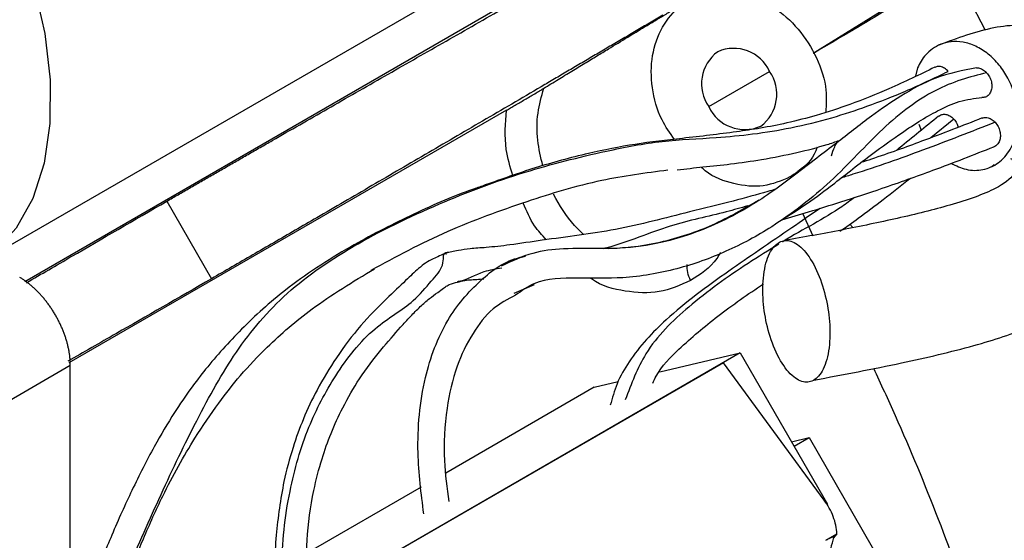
# Model space of a CAD drawing. Header units: millimetres. Extents: x 25 to 1092, y 25 to 838.
# Tile 14 of 17: x 992 to 1025, y 681 to 698. Entities that reach past the tile are written whole.
import ezdxf

# ---------------------------------------------------------------- set-up
doc = ezdxf.new("R2010")
doc.units = ezdxf.units.MM
doc.header["$LTSCALE"] = 4

msp = doc.modelspace()

# ---------------------------------------------------------------- linework, layer by layer
for p, q in [((991.343, 690.077), (1016.86, 704.808)), ((992.614, 689.304), (1013.417, 701.325)), ((1019.02, 696.951), (1025.589, 701.015)), ((1024.792, 697.707), (1023.731, 699.76)), ((1015.521, 695.162), (1017.558, 696.338)), ((1022.517, 696.461), (1022.445, 696.173)), ((1008.743, 695.036), (994.082, 686.58)), ((1022.562, 694.572), (1022.634, 694.366)), ((1023.73, 694.74), (1022.955, 694.115)), ((1024.994, 693.149), (1025.079, 693.22)), ((1018.508, 692.996), (1018.663, 693.121)), ((997.37, 691.993), (998.867, 689.399)), ((1019.013, 690.821), (1018.666, 691.577)), ((1011.312, 690.889), (1011.02, 691.185)), ((1020.351, 691.109), (1020.244, 691.223)), ((1006.717, 690.239), (1006.753, 690.234)), ((1009.007, 688.921), (1009.679, 689.201)), ((1016.575, 686.916), (994.339, 674.079)), ((1013.882, 686.282), (1016.575, 686.916)), ((1016.575, 686.916), (1019.497, 681.855)), ((989.386, 683.762), (994.137, 686.505)), ((994.137, 503.199), (994.137, 686.505)), ((1016.009, 686.589), (994.683, 674.278)), ((1019.389, 681.989), (1016.009, 686.589)), ((1011.678, 685.764), (1012.49, 685.955)), ((1011.678, 685.764), (1006.711, 682.896)), ((1018.291, 683.944), (1018.883, 684.081)), ((1018.379, 683.791), (1018.883, 684.081)), ((1018.883, 684.081), (1024.483, 674.382)), ((1005.892, 682.424), (1002.06, 680.211)), ((1019.438, 680.644), (1019.815, 680.862)), ((1019.815, 680.862), (1019.688, 680.719))]:
    msp.add_line(p, q)
at = {"flags": 128}
msp.add_lwpolyline([(987.55, 708.142), (988.727, 706.919), (989.822, 705.547), (990.808, 704.057), (991.665, 702.482), (992.373, 700.859), (992.916, 699.222), (993.282, 697.608), (993.463, 696.054), (993.455, 694.594), (993.258, 693.261), (992.877, 692.085), (992.319, 691.091), (991.598, 690.303), (991.324, 690.088)], dxfattribs=at)
for centre, start, end in [((1016.607, 695.927), 126.3512, 215.1851), ((1016.352, 695.78), 24.8163, 113.6431), ((1016.472, 695.572), 306.3512, 35.1851), ((1016.727, 695.719), 204.8163, 293.6431)]:
    msp.add_arc(centre, 1.328, start, end)
for points, knots in [([(997.37, 691.993), (997.495, 692.066), (997.747, 692.212), (998.13, 692.432), (998.515, 692.654), (998.904, 692.878), (999.297, 693.104), (999.693, 693.332), (1000.092, 693.561), (1000.495, 693.793), (1001.371, 694.296), (1002.745, 695.084), (1004.649, 696.172), (1006.593, 697.281), (1008.171, 698.18), (1009.363, 698.857), (1010.157, 699.308), (1010.954, 699.76), (1011.755, 700.214), (1012.291, 700.518), (1012.56, 700.67)], [0, 0, 0, 0, 0.028152, 0.056283, 0.084397, 0.1125, 0.140599, 0.168697, 0.196801, 0.224917, 0.25305, 0.378832, 0.504713, 0.629303, 0.753937, 0.803153, 0.852337, 0.90152, 0.950731, 1, 1, 1, 1]), ([(1023.731, 699.76), (1023.429, 699.575), (1022.814, 699.197), (1021.515, 698.415), (1020.203, 697.633), (1019.361, 697.138), (1019.027, 696.941)], [0, 0, 0, 0, 0.262117, 0.532699, 0.814776, 1, 1, 1, 1]), ([(1015.342, 698.86), (1015.47, 698.909), (1015.889, 699.073), (1016.722, 698.964), (1017.697, 698.544), (1018.552, 697.787), (1019.166, 696.809), (1019.491, 695.822), (1019.455, 695.227), (1019.441, 694.989)], [0, 0, 0, 0, 0.071449, 0.235262, 0.399074, 0.562886, 0.726699, 0.890511, 1, 1, 1, 1]), ([(1009.994, 695.773), (1010.155, 695.871), (1010.466, 696.061), (1010.924, 696.34), (1011.357, 696.604), (1011.766, 696.852), (1012.242, 697.142), (1012.767, 697.461), (1013.286, 697.775), (1013.688, 698.018), (1013.958, 698.18), (1014.163, 698.303), (1014.306, 698.389), (1014.431, 698.463), (1014.539, 698.527), (1014.636, 698.584), (1014.722, 698.635), (1014.771, 698.663), (1014.794, 698.676)], [0, 0, 0, 0, 0.111034, 0.215307, 0.312833, 0.403627, 0.487708, 0.626149, 0.741125, 0.808563, 0.864596, 0.893841, 0.919521, 0.93958, 0.957217, 0.97279, 0.986818, 1, 1, 1, 1]), ([(1014.368, 694.062), (1014.219, 694.273), (1013.85, 694.797), (1013.584, 695.797), (1013.583, 696.888), (1013.926, 697.854), (1014.412, 698.424), (1014.757, 698.642), (1014.839, 698.694)], [0, 0, 0, 0, 0.135348, 0.335806, 0.536265, 0.736723, 0.937181, 1, 1, 1, 1]), ([(1013.977, 698.215), (1013.829, 698.129), (1013.534, 697.955), (1013.092, 697.695), (1012.65, 697.435), (1012.211, 697.177), (1011.772, 696.919), (1011.334, 696.662), (1010.897, 696.406), (1010.461, 696.15), (1009.512, 695.593), (1008.059, 694.743), (1006.127, 693.614), (1004.232, 692.51), (1002.752, 691.649), (1001.665, 691.018), (1000.949, 690.603), (1000.244, 690.195), (999.549, 689.793), (999.094, 689.531), (998.867, 689.399)], [0, 0, 0, 0, 0.02737, 0.054721, 0.082057, 0.109383, 0.136705, 0.164028, 0.191357, 0.218696, 0.246051, 0.37062, 0.495237, 0.621112, 0.746987, 0.79759, 0.84816, 0.898731, 0.949333, 1, 1, 1, 1]), ([(1026.825, 697.646), (1026.79, 697.664), (1026.274, 697.922), (1025.022, 697.889), (1023.842, 697.447), (1023.231, 697.218)], [0, 0, 0, 0, 0.03358, 0.499279, 1, 1, 1, 1]), ([(1025.708, 693.907), (1025.772, 694.052), (1025.828, 694.228), (1025.89, 694.66), (1025.895, 694.916), (1025.803, 695.49), (1025.704, 695.809), (1025.458, 696.266), (1025.36, 696.414), (1025.137, 696.688), (1025.012, 696.812), (1024.746, 697.025), (1024.605, 697.113), (1024.32, 697.246), (1024.177, 697.291), (1023.76, 697.364), (1023.505, 697.329), (1023.086, 697.163), (1022.921, 697.035), (1022.669, 696.756), (1022.58, 696.605), (1022.517, 696.461)], [0, 0, 0, 0, 0.125, 0.125, 0.25, 0.25, 0.375, 0.375, 0.4375, 0.4375, 0.5, 0.5, 0.5625, 0.5625, 0.625, 0.625, 0.75, 0.75, 0.875, 0.875, 1, 1, 1, 1]), ([(1023.543, 696.34), (1023.502, 696.378), (1023.42, 696.454), (1023.279, 696.504), (1023.164, 696.51), (1023.109, 696.479), (1023.092, 696.469)], [0, 0, 0, 0, 0.290608, 0.581216, 0.871824, 1, 1, 1, 1]), ([(994.771, 674.936), (994.773, 675.152), (994.78, 676.051), (995.226, 677.602), (996.093, 679.771), (997.138, 682.121), (998.317, 684.605), (999.579, 686.901), (1001.174, 688.865), (1003.504, 690.509), (1006.349, 691.888), (1009.206, 692.973), (1011.769, 693.619), (1013.912, 694.038), (1015.606, 694.1), (1017.068, 694.238), (1018.384, 694.458), (1019.652, 694.775), (1020.917, 695.191), (1022.22, 695.708), (1023.075, 696.116), (1023.543, 696.34)], [0, 0, 0, 0, 0.013879, 0.057861, 0.100602, 0.166079, 0.23648, 0.312102, 0.390754, 0.470582, 0.550185, 0.621011, 0.683265, 0.724522, 0.763387, 0.790943, 0.822664, 0.861517, 0.899171, 0.944819, 1, 1, 1, 1]), ([(1023.089, 696.476), (1022.588, 696.231), (1021.699, 695.797), (1020.368, 695.263), (1019.222, 694.883), (1018.215, 694.622), (1017.307, 694.439), (1016.174, 694.273), (1014.71, 694.103), (1013.049, 693.918), (1011.395, 693.587), (1009.696, 693.129), (1008.586, 692.732), (1008.036, 692.536)], [0, 0, 0, 0, 0.149747, 0.265355, 0.354832, 0.425038, 0.481627, 0.529273, 0.627196, 0.712522, 0.798924, 0.90046, 1, 1, 1, 1]), ([(1024.826, 696.295), (1024.26, 696.147), (1023.148, 695.857), (1021.359, 694.52), (1019.716, 692.675), (1017.872, 691.225), (1016.139, 690.288), (1014.467, 689.683), (1012.735, 689.385), (1011.173, 689.428), (1009.85, 689.418), (1009.249, 688.99), (1009.05, 688.849)], [0, 0, 0, 0, 0.149524, 0.293737, 0.432543, 0.560657, 0.649378, 0.735729, 0.82373, 0.896482, 0.965735, 1, 1, 1, 1]), ([(1024.487, 696.458), (1024.03, 696.372), (1023.217, 696.22), (1022.004, 695.568), (1021.088, 694.938), (1020.381, 694.389), (1019.779, 693.922), (1019.117, 693.421), (1018.186, 692.696), (1016.905, 691.768), (1015.281, 690.975), (1013.751, 690.536), (1012.69, 690.406), (1012.061, 690.407), (1011.905, 690.408)], [0, 0, 0, 0, 0.135019, 0.239772, 0.330047, 0.386165, 0.43899, 0.498421, 0.56442, 0.686582, 0.820712, 0.894065, 0.973719, 1, 1, 1, 1]), ([(1024.493, 696.454), (1024.501, 696.455), (1024.553, 696.465), (1024.659, 696.426), (1024.762, 696.361), (1024.813, 696.308), (1024.826, 696.295)], [0, 0, 0, 0, 0.077261, 0.476132, 0.875003, 1, 1, 1, 1]), ([(1024.826, 696.295), (1024.861, 696.25), (1024.932, 696.16), (1024.993, 695.991), (1025.01, 695.822), (1024.979, 695.667), (1024.904, 695.546), (1024.797, 695.469), (1024.709, 695.464), (1024.667, 695.461)], [0, 0, 0, 0, 0.144199, 0.288398, 0.432597, 0.576796, 0.720994, 0.865193, 1, 1, 1, 1]), ([(1008.743, 695.036), (1008.766, 695.049), (1008.811, 695.075), (1008.883, 695.117), (1008.958, 695.16), (1009.06, 695.22), (1009.193, 695.298), (1009.412, 695.426), (1009.64, 695.561), (1009.831, 695.674), (1009.917, 695.726), (1009.962, 695.753), (1009.983, 695.766), (1009.994, 695.773)], [0, 0, 0, 0, 0.061823, 0.123775, 0.186083, 0.248968, 0.374401, 0.499136, 0.748961, 0.874684, 0.937349, 0.965621, 1, 1, 1, 1]), ([(1009.962, 693.176), (1009.895, 693.463), (1009.757, 694.057), (1009.764, 694.956), (1009.918, 695.5), (1009.994, 695.773)], [0, 0, 0, 0, 0.319313, 0.659606, 1, 1, 1, 1]), ([(1017.768, 691.248), (1018.085, 691.445), (1018.717, 691.838), (1019.517, 692.425), (1020.209, 692.971), (1020.986, 693.578), (1022.046, 694.341), (1023.032, 694.966), (1023.947, 695.38), (1024.418, 695.432), (1024.668, 695.459)], [0, 0, 0, 0, 0.109107, 0.217318, 0.294686, 0.383049, 0.530373, 0.736604, 0.860645, 1, 1, 1, 1]), ([(1008.954, 692.85), (1008.868, 693.143), (1008.652, 693.88), (1008.709, 694.602), (1008.743, 695.036)], [0, 0, 0, 0, 0.398503, 1, 1, 1, 1]), ([(1023.222, 694.835), (1023.244, 694.853), (1023.301, 694.898), (1023.422, 694.91), (1023.562, 694.874), (1023.666, 694.805), (1023.718, 694.752), (1023.73, 694.74)], [0, 0, 0, 0, 0.160978, 0.414201, 0.667424, 0.920646, 1, 1, 1, 1]), ([(1025.112, 694.634), (1024.315, 694.322), (1022.831, 693.742), (1021.068, 693.114), (1020.085, 692.811), (1019.951, 692.769)], [0, 0, 0, 0, 0.500467, 0.932028, 1, 1, 1, 1]), ([(1024.68, 694.779), (1024.016, 694.519), (1022.842, 694.059), (1021.451, 693.559), (1020.733, 693.324), (1020.616, 693.285)], [0, 0, 0, 0, 0.522298, 0.921918, 1, 1, 1, 1]), ([(1023.219, 694.841), (1022.779, 694.48), (1022.31, 694.093), (1021.843, 693.724), (1021.813, 693.7)], [0, 0, 0, 0, 0.9360324, 1, 1, 1, 1]), ([(1023.73, 694.74), (1023.766, 694.695), (1023.832, 694.614), (1023.863, 694.514), (1023.877, 694.47)], [0, 0, 0, 0, 0.558914, 1, 1, 1, 1]), ([(1024.677, 694.777), (1024.719, 694.787), (1024.804, 694.808), (1024.945, 694.768), (1025.049, 694.699), (1025.1, 694.647), (1025.112, 694.634)], [0, 0, 0, 0, 0.29601, 0.600323, 0.904636, 1, 1, 1, 1]), ([(1025.112, 694.634), (1025.148, 694.589), (1025.219, 694.498), (1025.279, 694.33), (1025.296, 694.161), (1025.266, 694.005), (1025.189, 693.888), (1025.118, 693.824), (1025.072, 693.817), (1025.069, 693.817)], [0, 0, 0, 0, 0.165186, 0.330373, 0.495559, 0.660745, 0.825932, 0.991118, 1, 1, 1, 1]), ([(1014.463, 693.039), (1014.754, 693.075), (1015.37, 693.152), (1016.296, 693.235), (1017.388, 693.399), (1018.465, 693.612), (1019.325, 693.833), (1019.763, 693.981), (1019.899, 694.027)], [0, 0, 0, 0, 0.138208, 0.292459, 0.47087, 0.693243, 0.904662, 1, 1, 1, 1]), ([(1019.632, 693.511), (1019.661, 693.616), (1019.704, 693.776), (1019.794, 693.913), (1019.824, 693.959)], [0, 0, 0, 0, 0.66347, 1, 1, 1, 1]), ([(1023.637, 693.263), (1023.804, 693.183), (1024.162, 693.011), (1024.722, 693.021), (1025.241, 693.247), (1025.556, 693.593), (1025.678, 693.846), (1025.708, 693.907)], [0, 0, 0, 0, 0.202479, 0.434143, 0.673414, 0.920982, 1, 1, 1, 1]), ([(1017.964, 691.373), (1018.266, 691.46), (1018.945, 691.656), (1020.074, 692.008), (1021.481, 692.472), (1023.223, 693.089), (1024.402, 693.553), (1025.07, 693.816)], [0, 0, 0, 0, 0.1117641, 0.2510844, 0.4371852, 0.6814145, 1, 1, 1, 1]), ([(1019.147, 693.802), (1019.134, 693.762), (1019.015, 693.402), (1018.662, 693.078), (1018.321, 692.858), (1018.239, 692.805)], [0, 0, 0, 0, 0.087052, 0.782167, 1, 1, 1, 1]), ([(1025.629, 693.427), (1025.649, 693.414), (1025.893, 693.255), (1025.829, 692.902), (1025.16, 692.371), (1023.712, 691.867), (1021.887, 691.418), (1020.004, 691.029), (1018.71, 690.792), (1018.073, 690.676)], [0, 0, 0, 0, 0.013307, 0.165781, 0.315912, 0.505174, 0.676953, 0.8409, 1, 1, 1, 1]), ([(1019.039, 686.005), (1020.031, 686.191), (1021.893, 686.54), (1024.359, 687.121), (1026.129, 687.695), (1027.262, 688.239), (1028.021, 688.812), (1028.569, 689.525), (1028.856, 690.416), (1028.865, 691.112), (1028.736, 691.713), (1028.517, 692.219), (1028.218, 692.653), (1027.732, 693.131), (1027.391, 693.387), (1027.145, 693.505), (1027.119, 693.518)], [0, 0, 0, 0, 0.170573, 0.320342, 0.454148, 0.538896, 0.614646, 0.682406, 0.740522, 0.784691, 0.814352, 0.846946, 0.895725, 0.935986, 0.993107, 1, 1, 1, 1]), ([(1014.154, 693.034), (1013.405, 692.935), (1011.753, 692.717), (1009.306, 691.956), (1006.634, 690.993), (1005.035, 690.127), (1004.199, 689.674)], [0, 0, 0, 0, 0.198234, 0.437264, 0.705544, 1, 1, 1, 1]), ([(1018.239, 692.805), (1017.949, 692.68), (1017.37, 692.431), (1016.369, 692.543), (1015.63, 692.799), (1015.309, 693.093), (1015.263, 693.135)], [0, 0, 0, 0, 0.315844, 0.631689, 0.947533, 1, 1, 1, 1]), ([(1019.916, 690.987), (1020.121, 691.133), (1020.613, 691.484), (1021.401, 692.074), (1021.971, 692.524), (1022.272, 692.761)], [0, 0, 0, 0, 0.252831, 0.605694, 1, 1, 1, 1]), ([(1008.036, 692.536), (1007.905, 692.491), (1007.012, 692.19), (1005.486, 691.508), (1003.3, 690.389), (1001.416, 689.142), (1000.102, 687.964), (999.248, 687.058), (998.683, 686.398), (998.139, 685.686), (997.564, 684.842), (996.911, 683.743), (996.223, 682.388), (995.543, 680.89), (994.944, 679.397), (994.503, 678.002), (994.234, 676.819), (994.166, 676.111), (994.137, 675.82)], [0, 0, 0, 0, 0.016313, 0.11059, 0.205627, 0.327407, 0.425556, 0.471747, 0.515552, 0.555148, 0.603497, 0.66765, 0.740644, 0.806957, 0.867295, 0.921764, 0.967899, 1, 1, 1, 1]), ([(1017.755, 692.394), (1017.671, 692.369), (1017.215, 692.235), (1016.264, 691.974), (1014.545, 691.557), (1012.448, 691), (1010.418, 690.761), (1008.934, 690.535), (1008.205, 690.452), (1007.784, 690.423), (1007.485, 690.404), (1007.155, 690.348), (1006.889, 690.3), (1006.776, 690.275), (1006.714, 690.261)], [0, 0, 0, 0, 0.024533, 0.132093, 0.260746, 0.475929, 0.681595, 0.771563, 0.840359, 0.868057, 0.893517, 0.934679, 0.963938, 1, 1, 1, 1]), ([(992.666, 689.263), (993.162, 689.553), (994.582, 690.383), (996.271, 691.359), (997.37, 691.993)], [0, 0, 0, 0, 0.349455, 1, 1, 1, 1]), ([(1010.078, 690.705), (1009.939, 690.855), (1009.613, 691.208), (1009.417, 691.666), (1009.304, 691.929)], [0, 0, 0, 0, 0.425256, 1, 1, 1, 1]), ([(1012.171, 690.413), (1012.419, 690.425), (1013.013, 690.454), (1014.205, 690.668), (1015.699, 691.159), (1016.702, 691.747), (1017.205, 692.043)], [0, 0, 0, 0, 0.127431, 0.30593, 0.651042, 1, 1, 1, 1]), ([(1020.406, 692.122), (1020.266, 692.017), (1019.85, 691.705), (1019.048, 691.235), (1018.352, 690.858), (1017.998, 690.636), (1017.993, 690.633)], [0, 0, 0, 0, 0.2040647, 0.605182, 0.9944361, 1, 1, 1, 1]), ([(1016.824, 691.838), (1016.587, 691.77), (1015.759, 691.53), (1014.136, 691.214), (1012.794, 690.611), (1012.016, 690.411), (1011.974, 690.4)], [0, 0, 0, 0, 0.154389, 0.540051, 0.974738, 1, 1, 1, 1]), ([(1019.247, 691.754), (1018.938, 691.54), (1018.304, 691.101), (1017.244, 690.38), (1016.166, 689.638), (1015.103, 688.874), (1013.93, 687.923), (1013.018, 686.941), (1012.432, 685.929), (1012.289, 685.41), (1012.223, 685.169)], [0, 0, 0, 0, 0.129796, 0.267182, 0.392242, 0.527031, 0.658079, 0.845399, 0.928115, 1, 1, 1, 1]), ([(1018.837, 685.94), (1018.712, 685.93), (1018.57, 685.969), (1018.272, 686.178), (1018.118, 686.348), (1017.837, 686.792), (1017.711, 687.065), (1017.514, 687.639), (1017.443, 687.939), (1017.352, 688.497), (1017.327, 688.8), (1017.336, 689.391), (1017.371, 689.678), (1017.503, 690.158), (1017.599, 690.35), (1017.822, 690.603), (1017.948, 690.665), (1018.073, 690.676)], [0, 0, 0, 0, 0.125, 0.125, 0.25, 0.25, 0.375, 0.375, 0.5, 0.5, 0.625, 0.625, 0.75, 0.75, 0.875, 0.875, 1, 1, 1, 1]), ([(1018.073, 690.676), (1018.198, 690.686), (1018.34, 690.647), (1018.638, 690.439), (1018.792, 690.269), (1019.073, 689.824), (1019.199, 689.551), (1019.396, 688.977), (1019.467, 688.678), (1019.557, 688.12), (1019.583, 687.817), (1019.574, 687.225), (1019.539, 686.938), (1019.407, 686.458), (1019.311, 686.266), (1019.088, 686.013), (1018.962, 685.951), (1018.837, 685.94)], [0, 0, 0, 0, 0.125, 0.125, 0.25, 0.25, 0.375, 0.375, 0.5, 0.5, 0.625, 0.625, 0.75, 0.75, 0.875, 0.875, 1, 1, 1, 1]), ([(1006.714, 690.261), (1006.57, 690.194), (1006.334, 690.085), (1006.038, 689.935), (1005.727, 689.686), (1005.37, 689.332), (1004.692, 688.7), (1003.813, 687.811), (1003.066, 686.806), (1002.418, 685.752), (1001.941, 684.738), (1001.566, 683.711), (1001.221, 682.416), (1001.009, 680.794), (1000.937, 679.47), (1001.019, 678.767), (1001.027, 678.698)], [0, 0, 0, 0, 0.052639, 0.086268, 0.118486, 0.181197, 0.255335, 0.343304, 0.439951, 0.528198, 0.601093, 0.669016, 0.746498, 0.864189, 0.986672, 1, 1, 1, 1]), ([(1001.296, 678.734), (1001.272, 679.05), (1001.182, 680.242), (1001.41, 682.197), (1002.038, 684.395), (1003.017, 686.247), (1004.217, 687.777), (1005.563, 688.515), (1006.205, 689.303), (1006.709, 689.857), (1006.598, 690.264), (1006.708, 690.241), (1006.717, 690.239)], [0, 0, 0, 0, 0.060203, 0.227626, 0.373883, 0.504196, 0.649069, 0.772561, 0.852367, 0.921234, 0.993723, 1, 1, 1, 1]), ([(1011.905, 690.408), (1011.487, 690.414), (1010.719, 690.425), (1009.565, 690.294), (1008.911, 689.983), (1008.565, 689.818)], [0, 0, 0, 0, 0.359736, 0.661545, 1, 1, 1, 1]), ([(1017.872, 690.557), (1017.526, 690.345), (1016.492, 689.712), (1014.895, 688.56), (1013.388, 687.101), (1012.926, 685.881), (1012.724, 685.347)], [0, 0, 0, 0, 0.164991, 0.492538, 0.777822, 1, 1, 1, 1]), ([(1015.909, 690.277), (1015.87, 690.209), (1015.63, 689.787), (1015.24, 689.544), (1014.912, 689.34)], [0, 0, 0, 0, 0.161137, 1, 1, 1, 1]), ([(1005.975, 681.527), (1005.889, 682.208), (1005.698, 683.726), (1005.905, 685.968), (1006.642, 687.989), (1007.792, 689.344), (1008.749, 690.036), (1009.323, 690.139), (1009.383, 690.15)], [0, 0, 0, 0, 0.200504, 0.446585, 0.649774, 0.824647, 0.981708, 1, 1, 1, 1]), ([(995.14, 675.188), (995.141, 675.335), (995.145, 675.845), (995.291, 676.768), (995.571, 678.006), (996.024, 679.348), (996.602, 680.762), (997.341, 682.398), (998.185, 683.912), (999.068, 685.209), (999.845, 686.197), (1000.85, 687.259), (1002.268, 688.489), (1003.602, 689.298), (1004.322, 689.735)], [0, 0, 0, 0, 0.020645, 0.071555, 0.129408, 0.197185, 0.272101, 0.355181, 0.482229, 0.570478, 0.647016, 0.731981, 0.855334, 1, 1, 1, 1]), ([(1008.585, 689.75), (1008.38, 689.719), (1007.844, 689.639), (1007.423, 689.344), (1007.116, 689.3), (1007.097, 689.298)], [0, 0, 0, 0, 0.367127, 0.960682, 1, 1, 1, 1]), ([(1014.912, 689.34), (1014.874, 689.432), (1014.796, 689.62), (1014.797, 689.791), (1014.798, 689.878)], [0, 0, 0, 0, 0.487909, 1, 1, 1, 1]), ([(994.137, 686.505), (994.137, 686.541), (994.136, 686.612), (994.128, 686.722), (994.116, 686.835), (994.099, 686.949), (994.077, 687.065), (994.05, 687.182), (994.018, 687.3), (993.982, 687.419), (993.941, 687.537), (993.896, 687.656), (993.847, 687.774), (993.793, 687.891), (993.736, 688.007), (993.674, 688.122), (993.609, 688.234), (993.541, 688.345), (993.469, 688.452), (993.394, 688.557), (993.317, 688.659), (993.237, 688.758), (993.154, 688.852), (993.07, 688.943), (992.983, 689.029), (992.895, 689.111), (992.806, 689.188), (992.716, 689.26), (992.625, 689.327), (992.533, 689.389), (992.472, 689.425), (992.441, 689.444)], [0, 0, 0, 0, 0.03449, 0.068978, 0.103465, 0.137951, 0.172435, 0.206919, 0.241401, 0.275883, 0.310363, 0.344844, 0.379323, 0.413803, 0.448282, 0.482761, 0.517239, 0.551718, 0.586197, 0.620677, 0.655156, 0.689637, 0.724117, 0.758599, 0.793081, 0.827565, 0.862049, 0.896535, 0.931022, 0.96551, 1, 1, 1, 1]), ([(998.867, 689.399), (997.769, 688.766), (996.043, 687.771), (994.582, 686.938), (994.051, 686.635)], [0, 0, 0, 0, 0.636142, 1, 1, 1, 1]), ([(1002.049, 679.156), (1002.042, 679.653), (1002.027, 680.719), (1002.232, 682.135), (1002.535, 683.321), (1002.864, 684.244), (1003.282, 685.152), (1003.832, 686.106), (1004.55, 687.039), (1005.103, 687.671), (1005.516, 688.126), (1005.848, 688.462), (1006.154, 688.734), (1006.417, 688.92), (1006.621, 689.072), (1006.826, 689.219), (1006.948, 689.246), (1007.038, 689.267)], [0, 0, 0, 0, 0.106319, 0.227875, 0.308029, 0.374993, 0.445992, 0.532641, 0.630188, 0.725408, 0.775724, 0.821601, 0.863979, 0.902403, 0.930751, 0.949018, 1, 1, 1, 1]), ([(1007.038, 689.267), (1007.206, 689.308), (1007.455, 689.37), (1007.706, 689.369), (1007.906, 689.391), (1007.989, 689.4)], [0, 0, 0, 0, 0.5497865, 0.8123731, 1, 1, 1, 1]), ([(1014.912, 689.34), (1014.568, 689.186), (1013.881, 688.879), (1012.728, 688.95), (1011.923, 689.146), (1011.564, 689.408), (1011.552, 689.417)], [0, 0, 0, 0, 0.330849, 0.660038, 0.98827, 1, 1, 1, 1]), ([(1013.646, 685.903), (1013.682, 685.982), (1013.882, 686.418), (1014.643, 687.177), (1015.859, 688.214), (1016.835, 688.878), (1017.35, 689.229)], [0, 0, 0, 0, 0.051534, 0.284666, 0.622574, 1, 1, 1, 1]), ([(1009.05, 688.849), (1008.787, 688.711), (1008.209, 688.408), (1007.569, 687.542), (1007.021, 686.423), (1006.697, 684.969), (1006.612, 683.43), (1006.751, 682.396), (1006.813, 681.94)], [0, 0, 0, 0, 0.115806, 0.254422, 0.412594, 0.598866, 0.823439, 1, 1, 1, 1]), ([(1031.042, 644.59), (1030.993, 646.074), (1030.892, 649.136), (1030.392, 654.049), (1029.576, 659.383), (1028.36, 665.158), (1026.703, 671.365), (1024.506, 677.971), (1022.603, 683.05), (1021.291, 685.871), (1021.046, 686.398)], [0, 0, 0, 0, 0.113824, 0.234956, 0.363795, 0.50071, 0.646013, 0.799939, 0.962615, 1, 1, 1, 1]), ([(1019.815, 680.862), (1019.804, 681.05), (1019.762, 681.247), (1019.617, 681.633), (1019.514, 681.82), (1019.389, 681.989)], [0, 0, 0, 0, 0.5, 0.5, 1, 1, 1, 1]), ([(1019.438, 680.644), (1019.478, 680.667), (1019.514, 680.687), (1019.582, 680.721), (1019.613, 680.735), (1019.665, 680.754), (1019.687, 680.76), (1019.71, 680.756), (1019.71, 680.745), (1019.688, 680.719)], [0, 0, 0, 0, 0.25, 0.25, 0.5, 0.5, 0.75, 0.75, 1, 1, 1, 1]), ([(1019.654, 679.706), (1019.638, 679.772), (1019.583, 680.003), (1019.593, 680.365), (1019.677, 680.622), (1019.715, 680.741)], [0, 0, 0, 0, 0.177672, 0.62176, 1, 1, 1, 1])]:
    msp.add_open_spline(points, degree=3, knots=knots)
msp.add_open_spline([(1011.02, 691.185), (1010.751, 691.497), (1010.514, 691.85), (1010.323, 692.23)], degree=3)

doc.saveas('drawing.dxf')
